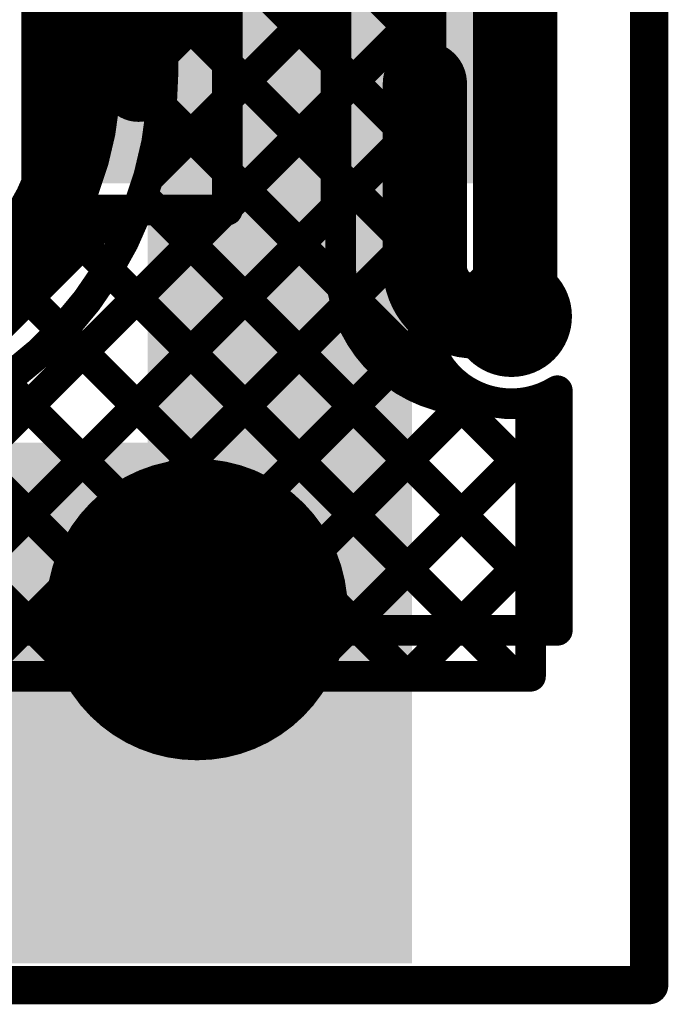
# Model space of a CAD drawing. Header units: millimetres. Extents: x 3.06 to 5.82, y 1.29 to 3.84.
# Tile 146 of 244: x 5.65 to 5.82, y 1.29 to 1.54. Entities that reach past the tile are written whole.
import ezdxf

# ---------------------------------------------------------------- set-up
doc = ezdxf.new("R2010")
doc.units = ezdxf.units.MM
doc.header["$MEASUREMENT"] = 0
for name, color, linetype in [('BottomLayer', 5, 'Continuous'), ('BottomSolder', 6, 'Continuous'), ('Mechanical13', 56, 'Continuous'), ('MultiLayer', 9, 'Continuous'), ('PadHoleLayer', 156, 'Continuous'), ('TopLayer', 1, 'Continuous'), ('TopOverlay', 2, 'Continuous'), ('TopPaste', 8, 'Continuous'), ('TopSolder', 216, 'Continuous'), ('ViaHoleLayer', 16, 'Continuous')]:
    doc.layers.add(name, color=color, linetype=linetype)

# ---------------------------------------------------------------- blocks, each defined once
blk = doc.blocks.new('SOT23_5_106')
at = {"layer": 'TopLayer'}
for points in [[(-0.07323, 0.0252), (-0.02913, 0.0252), (-0.07323, 0.04961), (-0.02913, 0.04961)], [(0.02913, 0.0252), (0.07323, 0.0252), (0.02913, 0.04961), (0.07323, 0.04961)], [(-0.07323, -0.0122), (-0.02913, -0.0122), (-0.07323, 0.0122), (-0.02913, 0.0122)], [(-0.07323, -0.04961), (-0.02913, -0.04961), (-0.07323, -0.0252), (-0.02913, -0.0252)], [(0.02913, -0.04961), (0.07323, -0.04961), (0.02913, -0.0252), (0.07323, -0.0252)]]:
    blk.add_solid(points, dxfattribs=at)
at = {"layer": 'TopOverlay'}
for points, const_width in [([(-0.04976, 0.063, 1), (-0.05824, 0.063, 1)], 0.01), ([(-0.06074, 0.063, 1), (-0.05574, 0.063, 1)], 0.005), ([(-0.05226, 0.063, 1), (-0.04726, 0.063, 1)], 0.005), ([(-0.02997, 0.063, 1), (-0.02603, 0.063, 1)], 0.00394), ([(0.02103, 0.063, 1), (0.02497, 0.063, 1)], 0.00394), ([(-0.02997, -0.063, 1), (-0.02603, -0.063, 1)], 0.00394), ([(0.02103, -0.063, 1), (0.02497, -0.063, 1)], 0.00394)]:
    blk.add_lwpolyline(points, format="xyb", close=True, dxfattribs=dict(at, const_width=const_width))
at = {"layer": 'TopOverlay', "const_width": 0.00787}
for points in [[(0.023, 0.063), (-0.028, 0.063)], [(0.023, -0.063), (-0.028, -0.063)]]:
    blk.add_lwpolyline(points, dxfattribs=at)
at = {"layer": 'TopPaste'}
for points in [[(-0.07323, 0.0252), (-0.02913, 0.0252), (-0.07323, 0.04961), (-0.02913, 0.04961)], [(0.02913, 0.0252), (0.07323, 0.0252), (0.02913, 0.04961), (0.07323, 0.04961)], [(-0.07323, -0.0122), (-0.02913, -0.0122), (-0.07323, 0.0122), (-0.02913, 0.0122)], [(-0.07323, -0.04961), (-0.02913, -0.04961), (-0.07323, -0.0252), (-0.02913, -0.0252)], [(0.02913, -0.04961), (0.07323, -0.04961), (0.02913, -0.0252), (0.07323, -0.0252)]]:
    blk.add_solid(points, dxfattribs=at)
at = {"layer": 'TopSolder'}
for points in [[(-0.07723, 0.0212), (-0.02513, 0.0212), (-0.07723, 0.05361), (-0.02513, 0.05361)], [(0.02513, 0.0212), (0.07723, 0.0212), (0.02513, 0.05361), (0.07723, 0.05361)], [(-0.07723, -0.0162), (-0.02513, -0.0162), (-0.07723, 0.0162), (-0.02513, 0.0162)], [(-0.07723, -0.05361), (-0.02513, -0.05361), (-0.07723, -0.0212), (-0.02513, -0.0212)], [(0.02513, -0.05361), (0.07723, -0.05361), (0.02513, -0.0212), (0.07723, -0.0212)]]:
    blk.add_solid(points, dxfattribs=at)

msp = doc.modelspace()

# ---------------------------------------------------------------- linework, layer by layer
at = {"layer": 'BottomLayer'}
for points, const_width in [([(5.671, 1.5294), (5.671, 1.782)], 0.02), ([(5.692, 1.5294), (5.692, 1.70092)], 0.008), ([(5.784, 1.467), (5.784, 1.68706)], 0.022), ([(5.762, 1.47491), (5.762, 1.68706)], 0.008), ([(5.692, 1.60534), (5.762, 1.53534)], 0.008), ([(5.692, 1.53421), (5.762, 1.60421)], 0.008), ([(5.68812, 1.50205), (5.762, 1.57593)], 0.008), ([(5.692, 1.57706), (5.762, 1.50706)], 0.008), ([(5.58636, 1.372), (5.762, 1.54764)], 0.008), ([(5.692, 1.54877), (5.762, 1.47877)], 0.008), ([(5.61464, 1.372), (5.762, 1.51936)], 0.008), ([(5.69163, 1.52086), (5.788, 1.42449)], 0.008), ([(5.68669, 1.49751), (5.788, 1.3962)], 0.008), ([(5.64293, 1.372), (5.762, 1.49107)], 0.008), ([(5.67766, 1.47826), (5.78392, 1.372)], 0.008), ([(5.66546, 1.46218), (5.75564, 1.372)], 0.008), ([(5.67121, 1.372), (5.76065, 1.46144)], 0.008), ([(5.65034, 1.44901), (5.72735, 1.372)], 0.008), ([(5.6995, 1.372), (5.773, 1.4455)], 0.008), ([(5.788, 1.372), (5.788, 1.44374)], 0.008), ([(5.63219, 1.43888), (5.69907, 1.372)], 0.008), ([(5.61035, 1.43244), (5.67079, 1.372)], 0.008), ([(5.72778, 1.372), (5.788, 1.43222)], 0.008), ([(5.75606, 1.372), (5.788, 1.40394)], 0.008), ([(5.78435, 1.372), (5.788, 1.37565)], 0.008), ([(5.558, 1.372), (5.788, 1.372)], 0.008)]:
    msp.add_lwpolyline(points, dxfattribs=dict(at, const_width=const_width))
for points, const_width in [([(5.671, 1.5294, -0.414214), (5.5936, 1.452)], 0.02), ([(5.692, 1.5294, -0.414214), (5.5936, 1.431)], 0.008), ([(5.788, 1.44374, -0.610681), (5.762, 1.47491)], 0.008), ([(5.784, 1.467, -0.414214), (5.783, 1.466)], 0.022)]:
    msp.add_lwpolyline(points, format="xyb", dxfattribs=dict(at, const_width=const_width))
for points, const_width in [([(5.666, 1.5294, 1), (5.676, 1.5294, 1)], 0.01), ([(5.666, 1.5294, 1), (5.676, 1.5294, 1)], 0.01), ([(5.69, 1.53421, 1), (5.694, 1.53421, 1)], 0.004), ([(5.76, 1.53534, 1), (5.764, 1.53534, 1)], 0.004), ([(5.69, 1.5294, 1), (5.694, 1.5294, 1)], 0.004), ([(5.69, 1.5294, 1), (5.694, 1.5294, 1)], 0.004), ([(5.68963, 1.52086, 1), (5.69363, 1.52086, 1)], 0.004), ([(5.76, 1.51936, 1), (5.764, 1.51936, 1)], 0.004), ([(5.76, 1.50706, 1), (5.764, 1.50706, 1)], 0.004), ([(5.68612, 1.50205, 1), (5.69012, 1.50205, 1)], 0.004), ([(5.68469, 1.49751, 1), (5.68869, 1.49751, 1)], 0.004), ([(5.76, 1.49107, 1), (5.764, 1.49107, 1)], 0.004), ([(5.67566, 1.47826, 1), (5.67966, 1.47826, 1)], 0.004), ([(5.76, 1.47877, 1), (5.764, 1.47877, 1)], 0.004), ([(5.76, 1.47491, 1), (5.764, 1.47491, 1)], 0.004), ([(5.76, 1.47491, 1), (5.764, 1.47491, 1)], 0.004), ([(5.77709, 1.466, 1), (5.78891, 1.466, 1)], 0.01181), ([(5.7775, 1.466, 1), (5.7885, 1.466, 1)], 0.011), ([(5.7785, 1.467, 1), (5.7895, 1.467, 1)], 0.011), ([(5.7785, 1.467, 1), (5.7895, 1.467, 1)], 0.011), ([(5.66346, 1.46218, 1), (5.66746, 1.46218, 1)], 0.004), ([(5.75865, 1.46144, 1), (5.76265, 1.46144, 1)], 0.004), ([(5.771, 1.4455, 1), (5.775, 1.4455, 1)], 0.004), ([(5.786, 1.44374, 1), (5.79, 1.44374, 1)], 0.004), ([(5.786, 1.44374, 1), (5.79, 1.44374, 1)], 0.004), ([(5.786, 1.43222, 1), (5.79, 1.43222, 1)], 0.004), ([(5.786, 1.42449, 1), (5.79, 1.42449, 1)], 0.004), ([(5.68587, 1.38943, 1), (5.71587, 1.38943, 1)], 0.03), ([(5.786, 1.40394, 1), (5.79, 1.40394, 1)], 0.004), ([(5.786, 1.3962, 1), (5.79, 1.3962, 1)], 0.004), ([(5.786, 1.37565, 1), (5.79, 1.37565, 1)], 0.004), ([(5.66879, 1.372, 1), (5.67279, 1.372, 1)], 0.004), ([(5.66921, 1.372, 1), (5.67321, 1.372, 1)], 0.004), ([(5.69707, 1.372, 1), (5.70107, 1.372, 1)], 0.004), ([(5.6975, 1.372, 1), (5.7015, 1.372, 1)], 0.004), ([(5.72535, 1.372, 1), (5.72935, 1.372, 1)], 0.004), ([(5.72578, 1.372, 1), (5.72978, 1.372, 1)], 0.004), ([(5.75364, 1.372, 1), (5.75764, 1.372, 1)], 0.004), ([(5.75406, 1.372, 1), (5.75806, 1.372, 1)], 0.004), ([(5.78192, 1.372, 1), (5.78592, 1.372, 1)], 0.004), ([(5.78235, 1.372, 1), (5.78635, 1.372, 1)], 0.004), ([(5.786, 1.372, 1), (5.79, 1.372, 1)], 0.004), ([(5.786, 1.372, 1), (5.79, 1.372, 1)], 0.004)]:
    msp.add_lwpolyline(points, format="xyb", close=True, dxfattribs=dict(at, const_width=const_width))
for points in [[(5.688, 1.297), (5.757, 1.297), (5.688, 1.69), (5.757, 1.69)], [(5.503, 1.386), (5.726, 1.386), (5.503, 1.433), (5.726, 1.433)], [(5.56, 1.297), (5.744, 1.297), (5.56, 1.426), (5.744, 1.426)]]:
    msp.add_solid(points, dxfattribs=at)
at = {"layer": 'BottomSolder'}
for points, const_width in [([(5.77509, 1.466, 1), (5.79091, 1.466, 1)], 0.01581), ([(5.68387, 1.38943, 1), (5.71787, 1.38943, 1)], 0.034)]:
    msp.add_lwpolyline(points, format="xyb", close=True, dxfattribs=dict(at, const_width=const_width))
at = {"layer": 'Mechanical13', "const_width": 0.01}
for points in [[(5.81898, 1.29131), (5.81898, 3.811)], [(3.303, 1.29131), (5.81898, 1.29131)]]:
    msp.add_lwpolyline(points, dxfattribs=at)
at = {"layer": 'Mechanical13', "const_width": 0.005}
msp.add_lwpolyline([(5.81648, 1.29131, 1), (5.82148, 1.29131, 1)], format="xyb", close=True, dxfattribs=at)
msp.add_lwpolyline([(5.81648, 1.29131, 1), (5.82148, 1.29131, 1)], format="xyb", close=True, dxfattribs=at)
at = {"layer": 'MultiLayer'}
for points, const_width in [([(5.77709, 1.466, 1), (5.78891, 1.466, 1)], 0.01181), ([(5.68587, 1.38943, 1), (5.71587, 1.38943, 1)], 0.03)]:
    msp.add_lwpolyline(points, format="xyb", close=True, dxfattribs=dict(at, const_width=const_width))
at = {"layer": 'PadHoleLayer', "const_width": 0.03937}
msp.add_lwpolyline([(5.68119, 1.38943, 1), (5.72056, 1.38943, 1)], format="xyb", close=True, dxfattribs=at)
at = {"layer": 'TopLayer'}
for points, const_width in [([(5.659, 1.482), (5.659, 1.638)], 0.008), ([(5.6856, 1.52682), (5.6856, 1.56706)], 0.02), ([(5.66239, 1.49377), (5.66239, 1.55987)], 0.008), ([(5.7088, 1.49377), (5.7088, 1.557)], 0.008), ([(5.71206, 1.557), (5.7372, 1.53186)], 0.008), ([(5.7372, 1.49377), (5.7372, 1.557)], 0.008), ([(5.7088, 1.52273), (5.7372, 1.55112)], 0.008), ([(5.659, 1.52949), (5.66239, 1.53289)], 0.008), ([(5.7088, 1.53197), (5.7372, 1.50358)], 0.008), ([(5.7604, 1.479), (5.7604, 1.52682)], 0.022), ([(5.659, 1.5252), (5.66239, 1.52181)], 0.008), ([(5.7088, 1.49444), (5.7372, 1.52284)], 0.008), ([(5.659, 1.50121), (5.66239, 1.5046)], 0.008), ([(5.7088, 1.50369), (5.73881, 1.47368)], 0.008), ([(5.659, 1.49692), (5.77192, 1.384)], 0.008), ([(5.57007, 1.384), (5.67985, 1.49377)], 0.008), ([(5.59836, 1.384), (5.70813, 1.49377)], 0.008), ([(5.62664, 1.384), (5.7372, 1.49455)], 0.008), ([(5.66239, 1.49377), (5.7088, 1.49377)], 0.008), ([(5.69043, 1.49377), (5.795, 1.3892)], 0.008), ([(5.7384, 1.479), (5.7384, 1.49377)], 0.008), ([(5.555, 1.48779), (5.65879, 1.384)], 0.008), ([(5.564, 1.482), (5.659, 1.482)], 0.008), ([(5.58907, 1.482), (5.68707, 1.384)], 0.008), ([(5.61735, 1.482), (5.71535, 1.384)], 0.008), ([(5.64564, 1.482), (5.74364, 1.384)], 0.008), ([(5.7734, 1.466), (5.783, 1.466)], 0.022), ([(5.65493, 1.384), (5.73988, 1.46895)], 0.008), ([(5.68321, 1.384), (5.75118, 1.45196)], 0.008), ([(5.795, 1.384), (5.795, 1.4466)], 0.008), ([(5.7115, 1.384), (5.77155, 1.44405)], 0.008), ([(5.76808, 1.44441), (5.795, 1.41749)], 0.008), ([(5.7734, 1.444), (5.77697, 1.444)], 0.008), ([(5.73978, 1.384), (5.795, 1.43922)], 0.008), ([(5.76806, 1.384), (5.795, 1.41094)], 0.008), ([(5.51711, 1.384), (5.795, 1.384)], 0.008)]:
    msp.add_lwpolyline(points, dxfattribs=dict(at, const_width=const_width))
for points, const_width in [([(5.66039, 1.53289, 1), (5.66439, 1.53289, 1)], 0.004), ([(5.6806, 1.52682, 1), (5.6906, 1.52682, 1)], 0.01), ([(5.7068, 1.53197, 1), (5.7108, 1.53197, 1)], 0.004), ([(5.7352, 1.53186, 1), (5.7392, 1.53186, 1)], 0.004), ([(5.7549, 1.52682, 1), (5.7659, 1.52682, 1)], 0.011), ([(5.657, 1.52949, 1), (5.661, 1.52949, 1)], 0.004), ([(5.657, 1.5252, 1), (5.661, 1.5252, 1)], 0.004), ([(5.66039, 1.52181, 1), (5.66439, 1.52181, 1)], 0.004), ([(5.7068, 1.52273, 1), (5.7108, 1.52273, 1)], 0.004), ([(5.7352, 1.52284, 1), (5.7392, 1.52284, 1)], 0.004), ([(5.66039, 1.5046, 1), (5.66439, 1.5046, 1)], 0.004), ([(5.7068, 1.50369, 1), (5.7108, 1.50369, 1)], 0.004), ([(5.7352, 1.50358, 1), (5.7392, 1.50358, 1)], 0.004), ([(5.657, 1.50121, 1), (5.661, 1.50121, 1)], 0.004), ([(5.657, 1.49692, 1), (5.661, 1.49692, 1)], 0.004), ([(5.66039, 1.49377, 1), (5.66439, 1.49377, 1)], 0.004), ([(5.66039, 1.49377, 1), (5.66439, 1.49377, 1)], 0.004), ([(5.67785, 1.49377, 1), (5.68185, 1.49377, 1)], 0.004), ([(5.68843, 1.49377, 1), (5.69243, 1.49377, 1)], 0.004), ([(5.70613, 1.49377, 1), (5.71013, 1.49377, 1)], 0.004), ([(5.7068, 1.49444, 1), (5.7108, 1.49444, 1)], 0.004), ([(5.7068, 1.49377, 1), (5.7108, 1.49377, 1)], 0.004), ([(5.7068, 1.49377, 1), (5.7108, 1.49377, 1)], 0.004), ([(5.7352, 1.49455, 1), (5.7392, 1.49455, 1)], 0.004), ([(5.7352, 1.49377, 1), (5.7392, 1.49377, 1)], 0.004), ([(5.7364, 1.49377, 1), (5.7404, 1.49377, 1)], 0.004), ([(5.7549, 1.479, 1), (5.7659, 1.479, 1)], 0.011), ([(5.7549, 1.479, 1), (5.7659, 1.479, 1)], 0.011), ([(5.657, 1.482, 1), (5.661, 1.482, 1)], 0.004), ([(5.657, 1.482, 1), (5.661, 1.482, 1)], 0.004), ([(5.7364, 1.479, 1), (5.7404, 1.479, 1)], 0.004), ([(5.7364, 1.479, 1), (5.7404, 1.479, 1)], 0.004), ([(5.73681, 1.47368, 1), (5.74081, 1.47368, 1)], 0.004), ([(5.7679, 1.466, 1), (5.7789, 1.466, 1)], 0.011), ([(5.7679, 1.466, 1), (5.7789, 1.466, 1)], 0.011), ([(5.77709, 1.466, 1), (5.78891, 1.466, 1)], 0.01181), ([(5.7775, 1.466, 1), (5.7885, 1.466, 1)], 0.011), ([(5.73788, 1.46895, 1), (5.74188, 1.46895, 1)], 0.004), ([(5.74918, 1.45196, 1), (5.75318, 1.45196, 1)], 0.004), ([(5.793, 1.4466, 1), (5.797, 1.4466, 1)], 0.004), ([(5.793, 1.4466, 1), (5.797, 1.4466, 1)], 0.004), ([(5.76608, 1.44441, 1), (5.77008, 1.44441, 1)], 0.004), ([(5.76955, 1.44405, 1), (5.77355, 1.44405, 1)], 0.004), ([(5.7714, 1.444, 1), (5.7754, 1.444, 1)], 0.004), ([(5.7714, 1.444, 1), (5.7754, 1.444, 1)], 0.004), ([(5.77497, 1.444, 1), (5.77897, 1.444, 1)], 0.004), ([(5.77497, 1.444, 1), (5.77897, 1.444, 1)], 0.004), ([(5.793, 1.43922, 1), (5.797, 1.43922, 1)], 0.004), ([(5.793, 1.41749, 1), (5.797, 1.41749, 1)], 0.004), ([(5.68587, 1.38943, 1), (5.71587, 1.38943, 1)], 0.03), ([(5.793, 1.41094, 1), (5.797, 1.41094, 1)], 0.004), ([(5.793, 1.3892, 1), (5.797, 1.3892, 1)], 0.004), ([(5.65293, 1.384, 1), (5.65693, 1.384, 1)], 0.004), ([(5.65679, 1.384, 1), (5.66079, 1.384, 1)], 0.004), ([(5.68121, 1.384, 1), (5.68521, 1.384, 1)], 0.004), ([(5.68507, 1.384, 1), (5.68907, 1.384, 1)], 0.004), ([(5.7095, 1.384, 1), (5.7135, 1.384, 1)], 0.004), ([(5.71335, 1.384, 1), (5.71735, 1.384, 1)], 0.004), ([(5.73778, 1.384, 1), (5.74178, 1.384, 1)], 0.004), ([(5.74164, 1.384, 1), (5.74564, 1.384, 1)], 0.004), ([(5.76606, 1.384, 1), (5.77006, 1.384, 1)], 0.004), ([(5.76992, 1.384, 1), (5.77392, 1.384, 1)], 0.004), ([(5.793, 1.384, 1), (5.797, 1.384, 1)], 0.004), ([(5.793, 1.384, 1), (5.797, 1.384, 1)], 0.004)]:
    msp.add_lwpolyline(points, format="xyb", close=True, dxfattribs=dict(at, const_width=const_width))
for points, const_width in [([(5.7734, 1.466, -0.414214), (5.7604, 1.479)], 0.022), ([(5.7734, 1.444, -0.414214), (5.7384, 1.479)], 0.008), ([(5.795, 1.4466, -0.208291), (5.77697, 1.444)], 0.008)]:
    msp.add_lwpolyline(points, format="xyb", dxfattribs=dict(at, const_width=const_width))
at = {"layer": 'TopSolder'}
for points, const_width in [([(5.77509, 1.466, 1), (5.79091, 1.466, 1)], 0.01581), ([(5.68387, 1.38943, 1), (5.71787, 1.38943, 1)], 0.034)]:
    msp.add_lwpolyline(points, format="xyb", close=True, dxfattribs=dict(at, const_width=const_width))
at = {"layer": 'ViaHoleLayer', "const_width": 0.00787}
msp.add_lwpolyline([(5.77906, 1.466, 1), (5.78694, 1.466, 1)], format="xyb", close=True, dxfattribs=at)

# ---------------------------------------------------------------- block references
at = {"rotation": 270}
msp.add_blockref('SOT23_5_106', (5.723, 1.578), dxfattribs=at)

doc.saveas('drawing.dxf')
